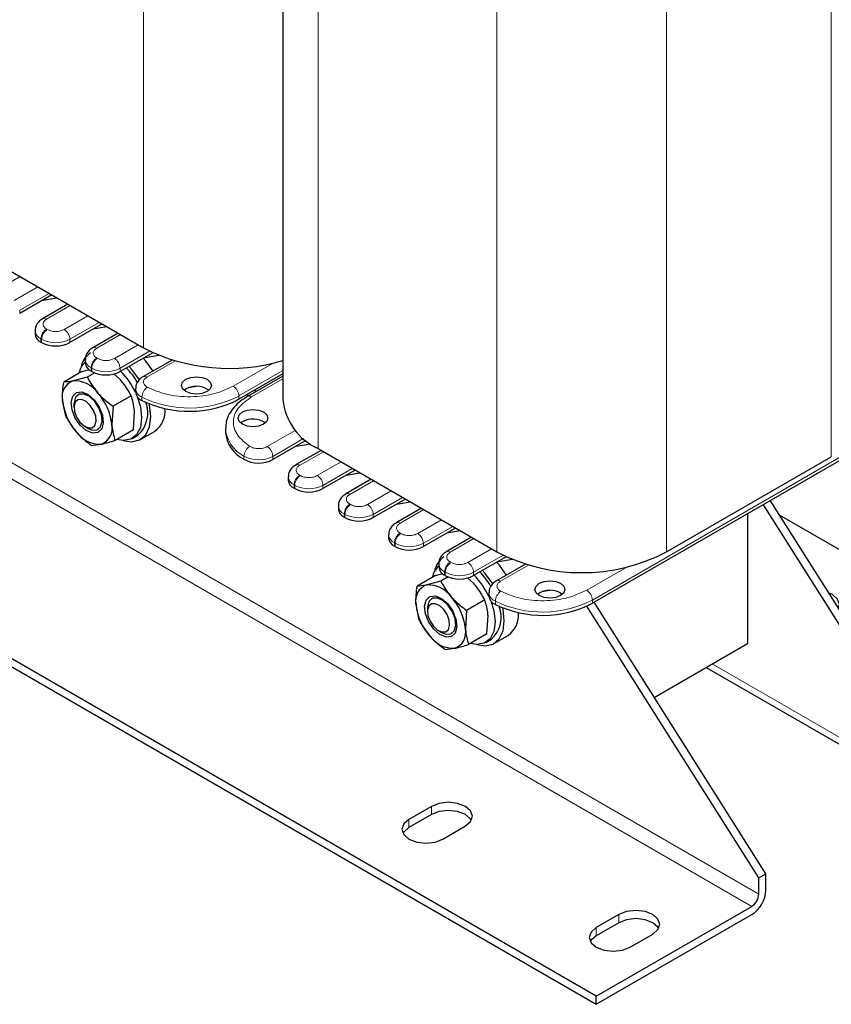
# Model space of a CAD drawing. Header units: millimetres. Extents: x 5 to 418, y 2 to 292.
# Tile 34 of 43: x 347 to 380, y 55 to 95. Entities that reach past the tile are written whole.
import ezdxf

# ---------------------------------------------------------------- set-up
doc = ezdxf.new("R2010")
doc.units = ezdxf.units.MM

msp = doc.modelspace()

# ---------------------------------------------------------------- linework, layer by layer
at = {"color": 7, "linetype": 'Continuous', "lineweight": 18}
for p, q in [((352.1383, 103.3394), (352.1383, 81.5416)), ((379.6589, 100.4044), (379.6589, 77.182)), ((359.1245, 99.7415), (359.1245, 77.5086)), ((373.0687, 96.6), (373.0687, 73.3775)), ((366.2805, 95.1753), (366.2805, 73.3775)), ((326.4138, 88.7487), (376.7598, 59.6846)), ((376.4769, 59.1947), (326.1309, 88.2588)), ((346.2552, 83.8439), (347.2027, 84.3909)), ((347.9098, 83.9827), (346.9623, 83.4357)), ((347.1886, 83.0438), (348.3624, 83.7214)), ((348.2634, 82.6846), (349.2109, 83.2316)), ((347.1886, 82.9131), (347.1886, 83.0438)), ((349.918, 82.8234), (348.9705, 82.2764)), ((349.1968, 81.8845), (350.3706, 82.5621)), ((348.2917, 82.2764), (348.2634, 82.2927)), ((350.2716, 81.5253), (351.2191, 82.0723)), ((348.0654, 81.8845), (348.0371, 81.9008)), ((348.0371, 81.7702), (348.0371, 81.9008)), ((348.0654, 81.7538), (348.0654, 81.8845)), ((349.1968, 81.7538), (349.1968, 81.8845)), ((351.9262, 81.6641), (350.9787, 81.1171)), ((351.2049, 80.7252), (352.3873, 81.4077)), ((350.2998, 81.1171), (350.2716, 81.1334)), ((352.2809, 80.3666), (353.4067, 81.0166)), ((357.3343, 80.9327), (355.7304, 80.0068)), ((350.0736, 80.7252), (350.0453, 80.7415)), ((350.0453, 80.6109), (350.0453, 80.7415)), ((350.0736, 80.5945), (350.0736, 80.7252)), ((351.2049, 80.5945), (351.2049, 80.7252)), ((357.7186, 80.632), (355.9567, 79.6149)), ((356.4658, 79.5822), (357.7186, 80.3055)), ((355.9567, 79.4842), (355.9567, 79.6149)), ((352.0777, 79.4394), (352.0777, 79.5701)), ((382.5439, 78.6352), (370.0988, 71.4508)), ((358.215, 78.2408), (357.0892, 77.5909)), ((357.3155, 77.1989), (358.5484, 77.9107)), ((358.3891, 76.8391), (359.3367, 77.3861)), ((356.1619, 77.0816), (356.1619, 77.2123)), ((357.3155, 77.0683), (357.3155, 77.1989)), ((360.0438, 76.9779), (359.0962, 76.4309)), ((358.4174, 76.4309), (358.3891, 76.4472)), ((359.3225, 76.039), (360.4964, 76.7166)), ((358.1912, 76.039), (358.1629, 76.0553)), ((358.1629, 75.9247), (358.1629, 76.0553)), ((358.1912, 75.9083), (358.1912, 76.039)), ((359.3225, 75.9083), (359.3225, 76.039)), ((360.3973, 75.6798), (361.3448, 76.2268)), ((362.052, 75.8186), (361.1044, 75.2716)), ((360.4256, 75.2716), (360.3973, 75.2879)), ((361.3307, 74.8797), (362.5045, 75.5573)), ((360.1993, 74.8797), (360.1711, 74.896)), ((360.1711, 74.7654), (360.1711, 74.896)), ((360.1993, 74.749), (360.1993, 74.8797)), ((361.3307, 74.749), (361.3307, 74.8797)), ((362.4055, 74.5205), (363.353, 75.0675)), ((364.0601, 74.6593), (363.1126, 74.1123)), ((362.4338, 74.1123), (362.4055, 74.1286)), ((363.3389, 73.7204), (364.5127, 74.398)), ((362.2075, 73.7204), (362.1792, 73.7367)), ((362.1792, 73.6061), (362.1792, 73.7367)), ((362.2075, 73.5897), (362.2075, 73.7204)), ((363.3389, 73.5897), (363.3389, 73.7204)), ((364.4137, 73.3612), (365.3612, 73.9082)), ((366.0683, 73.5), (365.1208, 72.953)), ((364.442, 72.953), (364.4137, 72.9693)), ((365.3471, 72.5611), (366.5294, 73.2437)), ((364.2157, 72.5611), (364.1874, 72.5774)), ((364.1874, 72.4468), (364.1874, 72.5774)), ((364.2157, 72.4304), (364.2157, 72.5611)), ((365.3471, 72.4304), (365.3471, 72.5611)), ((366.423, 72.2026), (367.5488, 72.8525)), ((371.4764, 72.7686), (369.8726, 71.8427)), ((366.2198, 71.2753), (366.2198, 71.406)), ((370.0988, 71.3201), (370.0988, 71.4508)), ((374.8928, 68.8938), (383.8026, 63.7503)), ((363.6642, 62.8685), (363.6642, 63.1951)), ((362.7591, 62.346), (362.7591, 62.6726)), ((371.1595, 58.5415), (371.1595, 58.8681)), ((370.2544, 58.019), (370.2544, 58.3456))]:
    msp.add_line(p, q, dxfattribs=at)
at = {"color": 7, "linetype": 'Continuous', "lineweight": 25}
for p, q in [((357.7186, 101.2318), (357.7186, 79.4679)), ((344.9824, 85.6726), (352.1383, 81.5416)), ((370.2544, 55.6025), (319.9084, 84.6666)), ((319.9084, 84.34), (370.2544, 55.2759)), ((348.4756, 83.6561), (347.1886, 82.9131)), ((348.1225, 83.4523), (348.6673, 83.5454)), ((349.1172, 83.2857), (348.1034, 82.7004)), ((350.4837, 82.4968), (349.1968, 81.7538)), ((350.6754, 82.3861), (350.1307, 82.293)), ((347.8028, 82.2274), (347.8028, 82.0967)), ((351.1254, 82.1264), (350.1116, 81.5411)), ((348.0654, 81.7538), (348.0371, 81.7702)), ((352.5104, 81.3482), (351.2049, 80.5945)), ((352.7584, 81.2396), (352.1389, 81.1337)), ((349.811, 81.0681), (349.811, 80.9374)), ((353.2827, 81.0532), (352.1209, 80.3825)), ((349.6766, 80.5917), (348.9484, 80.1713)), ((349.893, 80.3693), (349.3323, 80.2192)), ((349.6766, 80.5917), (349.9755, 80.6717)), ((350.1882, 80.5397), (349.893, 80.3693)), ((350.0736, 80.5945), (350.0453, 80.6109)), ((351.2246, 80.257), (350.9594, 80.5006)), ((357.7186, 80.5014), (355.9567, 79.4842)), ((357.7186, 80.4137), (356.3058, 79.5981)), ((354.261, 79.9939), (353.9318, 79.9376)), ((349.5351, 79.6717), (349.5264, 79.6667)), ((351.651, 79.6222), (350.9228, 79.2018)), ((351.8203, 79.9094), (351.8203, 79.7788)), ((356.3575, 79.6279), (356.2816, 79.6718)), ((356.6404, 79.7912), (356.5644, 79.8351)), ((349.0335, 78.8058), (348.9025, 79.4375)), ((349.3607, 79.3004), (349.3607, 79.1602)), ((350.9228, 79.2018), (350.8769, 78.468)), ((351.7362, 78.2567), (351.782, 78.9905)), ((356.0981, 78.5862), (356.0276, 78.5372)), ((382.5439, 78.5045), (370.0988, 71.3201)), ((349.8048, 78.3908), (349.9263, 78.3207)), ((350.3263, 78.281), (350.335, 78.286)), ((351.7362, 78.2567), (351.0079, 77.8363)), ((351.6947, 77.9163), (351.921, 78.047)), ((352.021, 77.8738), (352.5867, 78.2003)), ((355.4194, 78.3086), (355.4194, 78.178)), ((350.0633, 77.6383), (350.4472, 77.6862)), ((358.6419, 77.834), (357.3155, 77.0683)), ((358.2483, 77.6068), (358.8168, 77.704)), ((359.243, 77.4402), (358.2292, 76.855)), ((359.1245, 77.5086), (366.2805, 73.3775)), ((373.0687, 73.3775), (379.6589, 77.182)), ((360.6095, 76.6513), (359.3225, 75.9083)), ((360.2565, 76.4475), (360.8012, 76.5406)), ((357.9286, 76.3819), (357.9286, 76.2512)), ((361.2511, 76.2809), (360.2373, 75.6957)), ((358.1912, 75.9083), (358.1629, 75.9247)), ((362.6177, 75.492), (361.3307, 74.749)), ((362.2647, 75.2882), (362.8094, 75.3813)), ((376.9278, 75.2624), (383.8026, 64.4035)), ((377.2107, 75.4257), (384.0854, 64.5668)), ((359.9367, 75.2226), (359.9367, 75.0919)), ((363.2593, 75.1216), (362.2455, 74.5364)), ((376.3072, 74.9042), (376.3072, 69.7103)), ((377.5689, 74.8598), (390.5908, 67.3424)), ((360.1993, 74.749), (360.1711, 74.7654)), ((364.6259, 74.3327), (363.3389, 73.5897)), ((364.8176, 74.222), (364.2729, 74.1289)), ((361.9449, 74.0633), (361.9449, 73.9326)), ((365.2675, 73.9623), (364.2537, 73.3771)), ((362.2075, 73.5897), (362.1792, 73.6061)), ((363.9531, 72.904), (363.9531, 72.7733)), ((366.6525, 73.1841), (365.3471, 72.4304)), ((367.4249, 72.8891), (366.263, 72.2184)), ((366.9006, 73.0755), (366.281, 72.9696)), ((363.8188, 72.4276), (364.1176, 72.5076)), ((363.8188, 72.4276), (363.0905, 72.0072)), ((364.0351, 72.2052), (363.4744, 72.0551)), ((364.3303, 72.3756), (364.0351, 72.2052)), ((364.2157, 72.4304), (364.1874, 72.4468)), ((365.3667, 72.0929), (365.1016, 72.3366)), ((365.9624, 71.7453), (365.9624, 71.6147)), ((368.4031, 71.8298), (368.0739, 71.7735)), ((363.6772, 71.5076), (363.6685, 71.5026)), ((365.7932, 71.4581), (365.0649, 71.0377)), ((377.0426, 60.5011), (370.1679, 71.36)), ((363.1756, 70.6417), (363.0447, 71.2734)), ((363.5028, 71.1364), (363.5028, 70.9961)), ((365.0649, 71.0377), (365.0191, 70.3039)), ((376.7598, 60.3378), (369.8791, 71.206)), ((365.8783, 70.0926), (365.9242, 70.8264)), ((363.9469, 70.2268), (364.0684, 70.1566)), ((364.4685, 70.117), (364.4771, 70.122)), ((365.8783, 70.0926), (365.15, 69.6722)), ((365.8369, 69.7523), (366.0632, 69.8829)), ((366.1631, 69.7097), (366.7288, 70.0362)), ((364.2054, 69.4742), (364.5893, 69.5222)), ((372.576, 67.5563), (376.3072, 69.7103)), ((374.6584, 68.7585), (383.9683, 63.384)), ((363.6642, 63.1951), (362.7591, 62.6726)), ((363.6642, 62.8685), (362.7591, 62.346)), ((364.1167, 61.8888), (365.0218, 62.4113)), ((376.7598, 60.3378), (377.0426, 60.5011)), ((376.7598, 59.6846), (376.7598, 60.3378)), ((377.0426, 59.8478), (377.0426, 60.5011)), ((370.2544, 55.6025), (376.4769, 59.1947)), ((370.2544, 55.2759), (376.4769, 58.8681)), ((371.1595, 58.8681), (370.2544, 58.3456)), ((371.1595, 58.5415), (370.2544, 58.019)), ((371.612, 57.5619), (372.5171, 58.0844)), ((370.2544, 55.2759), (370.2544, 55.6025))]:
    msp.add_line(p, q, dxfattribs=at)
at = {"color": 7, "linetype": 'Continuous', "lineweight": 25, "flags": 128}
for points in [[(351.9752, 80.2606), (351.6717, 80.6802), (351.5631, 80.8013)], [(352.5236, 80.615), (352.2374, 81.0068), (352.1255, 81.1314)], [(354.6839, 79.7945), (354.4892, 79.7194), (354.2596, 79.6931), (354.03, 79.7194), (353.8354, 79.7945), (353.7053, 79.9069), (353.6596, 80.0394), (353.7053, 80.172), (353.8354, 80.2844), (354.03, 80.3594), (354.2596, 80.3858), (354.4892, 80.3594), (354.6839, 80.2844), (354.814, 80.172), (354.8596, 80.0394), (354.814, 79.9069), (354.6839, 79.7945)], [(350.1694, 79.4614), (350.3701, 79.1709), (350.4978, 78.8472), (350.5329, 78.5396), (350.47, 78.2948), (350.3188, 78.1502), (350.1023, 78.1278), (349.8534, 78.231), (349.6101, 78.444), (349.4093, 78.7345), (349.2817, 79.0583), (349.2466, 79.3659), (349.3094, 79.6106), (349.4606, 79.7552), (349.6771, 79.7776), (349.926, 79.6745), (350.1694, 79.4614)], [(350.3607, 79.1416), (350.1889, 79.4009), (349.9772, 79.5951), (349.7577, 79.6948), (349.5639, 79.6847), (349.4253, 79.5663), (349.363, 79.3578), (349.3607, 79.3004)], [(351.8913, 79.5885), (352.0161, 79.1843), (352.0676, 78.7405), (352.0161, 78.3561), (351.8656, 78.0625), (351.6283, 77.8833), (351.3236, 77.833), (351.0803, 77.8781)], [(350.1459, 79.0355), (350.0111, 79.239), (349.8448, 79.3916), (349.6725, 79.4698), (349.5203, 79.4619), (349.4114, 79.369), (349.3625, 79.2053), (349.3809, 78.9956), (349.4638, 78.772), (349.5987, 78.5684), (349.7649, 78.4159), (349.9373, 78.3377), (350.0895, 78.3456), (350.1983, 78.4385), (350.2473, 78.6022), (350.2289, 78.8119), (350.1459, 79.0355)], [(352.4353, 78.7894), (352.3829, 79.2603), (352.3737, 79.3019)], [(349.9263, 78.3207), (350.095, 78.253), (350.2888, 78.2631), (350.4274, 78.3814), (350.4897, 78.5899), (350.4663, 78.8569), (350.3607, 79.1416)], [(356.0981, 78.9781), (356.2928, 79.0532), (356.5224, 79.0796), (356.752, 79.0532), (356.9466, 78.9781), (357.0767, 78.8657), (357.1224, 78.7332), (357.0767, 78.6006), (356.9466, 78.4883), (356.752, 78.4132), (356.5224, 78.3868), (356.2928, 78.4132), (356.0981, 78.4883), (355.9681, 78.6006), (355.9224, 78.7332), (355.9681, 78.8657), (356.0981, 78.9781)], [(351.3341, 77.8326), (351.6717, 77.7803), (351.9864, 77.8551), (352.2294, 78.0598), (352.3829, 78.3791), (352.4353, 78.7894)], [(366.6657, 72.4509), (366.3795, 72.8427), (366.2676, 72.9673)], [(366.1173, 72.0965), (365.8139, 72.5162), (365.7053, 72.6372)], [(368.826, 71.6304), (368.6314, 71.5553), (368.4018, 71.529), (368.1722, 71.5553), (367.9775, 71.6304), (367.8474, 71.7428), (367.8018, 71.8754), (367.8474, 72.0079), (367.9775, 72.1203), (368.1722, 72.1954), (368.4018, 72.2217), (368.6314, 72.1954), (368.826, 72.1203), (368.9561, 72.0079), (369.0018, 71.8754), (368.9561, 71.7428), (368.826, 71.6304)], [(379.9399, 71.1142), (379.9825, 71.2775), (379.9094, 71.4896), (379.7013, 71.6694), (379.5418, 71.7436)], [(364.3115, 71.2973), (364.5123, 71.0068), (364.6399, 70.6831), (364.675, 70.3755), (364.6122, 70.1307), (364.461, 69.9862), (364.2445, 69.9637), (363.9956, 70.0669), (363.7522, 70.28), (363.5514, 70.5705), (363.4238, 70.8942), (363.3887, 71.2018), (363.4516, 71.4466), (363.6027, 71.5911), (363.8193, 71.6135), (364.0681, 71.5104), (364.3115, 71.2973)], [(364.5028, 70.9776), (364.3311, 71.2368), (364.1193, 71.431), (363.8999, 71.5307), (363.7061, 71.5206), (363.5674, 71.4023), (363.5051, 71.1938), (363.5028, 71.1364)], [(366.0335, 71.4244), (366.1582, 71.0202), (366.2097, 70.5764), (366.1582, 70.1921), (366.0077, 69.8984), (365.7705, 69.7192), (365.4657, 69.669), (365.2225, 69.714)], [(364.2881, 70.8714), (364.1532, 71.075), (363.9869, 71.2275), (363.8146, 71.3057), (363.6624, 71.2978), (363.5536, 71.2049), (363.5046, 71.0412), (363.523, 70.8315), (363.6059, 70.6079), (363.7408, 70.4044), (363.9071, 70.2518), (364.0794, 70.1736), (364.2316, 70.1815), (364.3404, 70.2744), (364.3894, 70.4382), (364.371, 70.6478), (364.2881, 70.8714)], [(364.0684, 70.1566), (364.2371, 70.0889), (364.4309, 70.099), (364.5695, 70.2173), (364.6319, 70.4258), (364.6085, 70.6928), (364.5028, 70.9776)], [(366.5774, 70.6254), (366.525, 71.0962), (366.5158, 71.1379)], [(365.4762, 69.6685), (365.8139, 69.6162), (366.1285, 69.691), (366.3716, 69.8957), (366.525, 70.215), (366.5774, 70.6254)], [(365.0218, 62.4113), (365.2299, 62.5911), (365.303, 62.8032), (365.2299, 63.0153), (365.0218, 63.1951), (364.7104, 63.3152), (364.343, 63.3574), (363.9756, 63.3152), (363.6642, 63.1951)], [(362.7591, 62.6726), (362.551, 62.4928), (362.4779, 62.2807), (362.551, 62.0686), (362.7591, 61.8888), (363.0705, 61.7687), (363.4379, 61.7265), (363.8053, 61.7687), (364.1167, 61.8888)], [(365.2604, 62.6399), (365.2299, 62.6887), (365.0218, 62.8685), (364.7104, 62.9886), (364.343, 63.0308), (363.9756, 62.9886), (363.6642, 62.8685)], [(362.7591, 62.346), (362.551, 62.1662), (362.5205, 62.1174)], [(372.5171, 58.0844), (372.7252, 58.2641), (372.7983, 58.4762), (372.7252, 58.6883), (372.5171, 58.8681), (372.2057, 58.9882), (371.8383, 59.0304), (371.4709, 58.9882), (371.1595, 58.8681)], [(372.7557, 58.3129), (372.7252, 58.3617), (372.5171, 58.5415), (372.2057, 58.6616), (371.8383, 58.7038), (371.4709, 58.6616), (371.1595, 58.5415)], [(370.2544, 58.3456), (370.0463, 58.1658), (369.9732, 57.9537), (370.0463, 57.7416), (370.2544, 57.5619), (370.5658, 57.4417), (370.9332, 57.3995), (371.3006, 57.4417), (371.612, 57.5619)], [(370.2544, 58.019), (370.0463, 57.8392), (370.0158, 57.7904)]]:
    msp.add_lwpolyline(points, dxfattribs=at)
at = {"color": 7, "linetype": 'Continuous', "lineweight": 18}
for centre, radius, start, end in [((348.1695, 82.5535), 0.1612, 54.40922, 114.00008), ((348.204, 82.2683), 0.4036, 186.28191, 245.57398), ((348.5284, 81.8784), 0.4918, 122.60548, 177.39452), ((348.5567, 81.8621), 0.4918, 122.60548, 177.39452), ((348.7055, 81.8621), 0.4918, 2.60548, 57.39452), ((348.6311, 82.9762), 1.2296, 242.60967, 297.39033), ((350.1777, 81.3942), 0.1612, 54.40922, 114.00008), ((350.2122, 81.109), 0.4036, 186.28191, 245.57398), ((350.5366, 80.7191), 0.4918, 122.60548, 177.39452), ((350.5648, 80.7028), 0.4918, 122.60548, 177.39452), ((350.7137, 80.7028), 0.4918, 2.60548, 57.39452), ((350.6393, 81.8169), 1.2296, 242.60967, 297.39033), ((352.187, 80.2355), 0.1612, 54.40922, 114.00008), ((355.4654, 79.5925), 0.4918, 2.60548, 57.39452), ((352.2149, 79.9412), 0.3957, 184.23593, 249.71104), ((352.5871, 79.5494), 0.5098, 124.99154, 177.68183), ((353.9725, 83.461), 4.3278, 244.03467, 297.28885), ((356.372, 79.4511), 0.1612, 54.40901, 114.0025), ((356.7652, 78.4171), 1.3474, 183.30321, 243.40484), ((356.6368, 77.1882), 0.4755, 120.27912, 177.10046), ((356.8242, 77.1766), 0.4918, 2.60548, 57.39452), ((356.7511, 78.2824), 1.2216, 241.16341, 297.51307), ((358.2953, 76.708), 0.1612, 54.40922, 114.00008), ((358.6541, 76.033), 0.4918, 122.60548, 177.39452), ((358.6824, 76.0166), 0.4918, 122.60548, 177.39452), ((358.8313, 76.0166), 0.4918, 2.60548, 57.39452), ((358.3298, 76.4228), 0.4036, 186.28191, 245.57398), ((358.7568, 77.1308), 1.2296, 242.60967, 297.39033), ((360.3035, 75.5487), 0.1612, 54.40922, 114.00008), ((360.6623, 74.8737), 0.4918, 122.60548, 177.39452), ((360.6906, 74.8573), 0.4918, 122.60548, 177.39452), ((360.8394, 74.8573), 0.4918, 2.60548, 57.39452), ((360.338, 75.2635), 0.4036, 186.28191, 245.57398), ((360.765, 75.9715), 1.2296, 242.60967, 297.39033), ((362.3117, 74.3894), 0.1612, 54.40922, 114.00008), ((362.6705, 73.7144), 0.4918, 122.60548, 177.39452), ((362.6988, 73.698), 0.4918, 122.60548, 177.39452), ((362.8476, 73.698), 0.4918, 2.60548, 57.39452), ((362.3461, 74.1042), 0.4036, 186.28191, 245.57398), ((362.7732, 74.8122), 1.2296, 242.60967, 297.39033), ((364.3199, 73.2301), 0.1612, 54.40922, 114.00008), ((364.3543, 72.9449), 0.4036, 186.28191, 245.57398), ((364.6787, 72.5551), 0.4918, 122.60548, 177.39452), ((364.707, 72.5387), 0.4918, 122.60548, 177.39452), ((364.8558, 72.5387), 0.4918, 2.60548, 57.39452), ((364.7814, 73.6529), 1.2296, 242.60967, 297.39033), ((366.3292, 72.0715), 0.1612, 54.40922, 114.00008), ((366.357, 71.7771), 0.3957, 184.23593, 249.71104), ((366.7292, 71.3854), 0.5098, 124.99154, 177.68183), ((369.6076, 71.4284), 0.4918, 2.60548, 57.39452), ((368.1146, 75.2969), 4.3278, 244.03467, 297.28885)]:
    msp.add_arc(centre, radius, start, end, dxfattribs=at)
at = {"color": 7, "linetype": 'Continuous', "lineweight": 25}
for centre, radius, start, end in [((348.2032, 82.1366), 0.4024, 185.6948, 245.62534), ((348.6311, 82.8456), 1.2296, 242.60967, 297.39033), ((350.4662, 80.6318), 0.8347, 122.22073, 170.90842), ((355.563, 88.2653), 7.5457, 243.00796, 286.59912), ((350.3612, 80.3656), 0.8215, 132.0462, 169.08125), ((350.2113, 80.9773), 0.4024, 185.6948, 245.62534), ((350.6393, 81.6863), 1.2296, 242.60967, 297.39033), ((349.1153, 78.5086), 2.9778, 24.65273, 44.82047), ((349.3751, 78.669), 2.933, 30.54481, 44.86756), ((349.5542, 79.5882), 0.6689, 109.37828, 193.02431), ((349.3818, 79.0725), 1.1478, 35.22117, 92.47338), ((354.2596, 79.1726), 0.8335, 53.59148, 126.40852), ((348.6667, 78.2511), 2.2208, 5.60526, 41.9089), ((352.2155, 79.8112), 0.3966, 184.69617, 249.66164), ((351.1127, 79.6544), 2.2208, 185.60526, 221.9089), ((351.1206, 78.9302), 1.192, 312.18418, 21.31071), ((353.9725, 83.3303), 4.3278, 244.03467, 297.28885), ((360.118, 79.7055), 2.4111, 185.65338, 245.66676), ((352.0096, 79.013), 0.9967, 305.37932, 5.93286), ((350.2252, 78.3172), 0.6689, 289.37828, 13.02431), ((356.5183, 77.8228), 0.8713, 55.07245, 118.82932), ((350.3976, 78.833), 1.1478, 215.22117, 272.47338), ((356.7729, 78.295), 1.3585, 184.94255, 243.27273), ((356.7511, 78.1518), 1.2216, 241.16341, 297.51307), ((358.3289, 76.2912), 0.4024, 185.6948, 245.62534), ((358.7568, 77.0001), 1.2296, 242.60967, 297.39033), ((360.3371, 75.1319), 0.4024, 185.6948, 245.62534), ((360.765, 75.8408), 1.2296, 242.60967, 297.39033), ((362.3453, 73.9726), 0.4024, 185.6948, 245.62534), ((362.7732, 74.6815), 1.2296, 242.60967, 297.39033), ((369.6746, 79.8922), 7.3458, 242.48054, 297.51946), ((364.6084, 72.4677), 0.8347, 122.22073, 170.90842), ((364.5033, 72.2015), 0.8215, 132.0462, 169.08125), ((364.3535, 72.8133), 0.4024, 185.6948, 245.62534), ((363.5172, 70.505), 2.933, 30.54481, 44.86756), ((364.7814, 73.5222), 1.2296, 242.60967, 297.39033), ((363.2575, 70.3445), 2.9778, 24.65273, 44.82047), ((363.6963, 71.4241), 0.6689, 109.37828, 193.02431), ((363.5239, 70.9084), 1.1478, 35.22117, 92.47338), ((368.4018, 71.0085), 0.8335, 53.59148, 126.40852), ((362.8088, 70.087), 2.2208, 5.60526, 41.9089), ((366.3576, 71.6472), 0.3966, 184.69617, 249.66164), ((368.1146, 75.1663), 4.3278, 244.03467, 297.28885), ((365.2549, 71.4903), 2.2208, 185.60526, 221.9089), ((365.2627, 70.7661), 1.192, 312.18418, 21.31071), ((366.1517, 70.8489), 0.9967, 305.37932, 5.93286), ((364.3674, 70.1532), 0.6689, 289.37828, 13.02431), ((364.5398, 70.6689), 1.1478, 215.22117, 272.47338), ((375.8144, 59.9037), 1.2294, 302.60548, 357.39452), ((376.1457, 59.7125), 0.6147, 302.60548, 357.39452)]:
    msp.add_arc(centre, radius, start, end, dxfattribs=at)
for points, knots in [([(348.1072, 82.6961), (348.0774, 82.68), (347.9911, 82.6334), (347.8855, 82.5137), (347.8067, 82.3632), (347.8109, 82.2609), (347.8125, 82.2231)], [0, 0, 0, 0, 0.1672827, 0.4844108, 0.8094957, 1, 1, 1, 1]), ([(350.1154, 81.5368), (350.0856, 81.5207), (349.9993, 81.4741), (349.8937, 81.3544), (349.8149, 81.2039), (349.8191, 81.1016), (349.8207, 81.0638)], [0, 0, 0, 0, 0.1672827, 0.4844108, 0.8094957, 1, 1, 1, 1]), ([(349.893, 80.3693), (349.9146, 80.328), (350.0298, 80.1078), (350.1896, 79.9019), (350.3195, 79.7345)], [0, 0, 0, 0, 0.1873629, 1, 1, 1, 1]), ([(352.1247, 80.3782), (352.0949, 80.3621), (352.0086, 80.3154), (351.9032, 80.1957), (351.8249, 80.0475), (351.8288, 79.9477), (351.8301, 79.9123)], [0, 0, 0, 0, 0.1693291, 0.4903366, 0.8193982, 1, 1, 1, 1]), ([(348.9025, 79.4375), (348.9016, 79.4537), (348.8885, 79.685), (348.9195, 79.937), (348.9484, 80.1713)], [0, 0, 0, 0, 0.0701742, 1, 1, 1, 1]), ([(349.3323, 80.2192), (349.3212, 80.2169), (349.1629, 80.1842), (349.0517, 80.1775), (348.9484, 80.1713)], [0, 0, 0, 0, 0.0701742, 1, 1, 1, 1]), ([(351.651, 79.6222), (351.5542, 79.795), (351.4312, 80.0146), (351.2609, 80.2144), (351.2246, 80.257)], [0, 0, 0, 0, 0.786664, 1, 1, 1, 1]), ([(350.3195, 79.7345), (350.3574, 79.6928), (350.5355, 79.4976), (350.7523, 79.332), (350.9228, 79.2018)], [0, 0, 0, 0, 0.213336, 1, 1, 1, 1]), ([(351.782, 78.9905), (351.7809, 79.0066), (351.7653, 79.2364), (351.7061, 79.4363), (351.651, 79.6222)], [0, 0, 0, 0, 0.0701742, 1, 1, 1, 1]), ([(356.3075, 79.5969), (356.211, 79.5371), (356.0077, 79.411), (355.7591, 79.1751), (355.5622, 78.8972), (355.4409, 78.615), (355.4346, 78.4255), (355.432, 78.3468)], [0, 0, 0, 0, 0.1910416, 0.4026793, 0.6189639, 0.8418885, 1, 1, 1, 1]), ([(349.0335, 78.8058), (349.0551, 78.7645), (349.1703, 78.5444), (349.3301, 78.3384), (349.46, 78.171)], [0, 0, 0, 0, 0.1873629, 1, 1, 1, 1]), ([(350.8769, 78.468), (350.878, 78.4518), (350.8936, 78.222), (350.9529, 78.0221), (351.0079, 77.8363)], [0, 0, 0, 0, 0.0701742, 1, 1, 1, 1]), ([(349.46, 78.171), (349.498, 78.1293), (349.676, 77.9341), (349.8928, 77.7685), (350.0633, 77.6383)], [0, 0, 0, 0, 0.213336, 1, 1, 1, 1]), ([(350.4472, 77.6862), (350.4585, 77.6886), (350.6192, 77.7228), (350.8206, 77.7816), (351.0079, 77.8363)], [0, 0, 0, 0, 0.0701742, 1, 1, 1, 1]), ([(358.233, 76.8506), (358.2031, 76.8345), (358.1168, 76.7879), (358.0113, 76.6682), (357.9325, 76.5177), (357.9367, 76.4155), (357.9382, 76.3777)], [0, 0, 0, 0, 0.1672827, 0.4844108, 0.8094957, 1, 1, 1, 1]), ([(360.2411, 75.6913), (360.2113, 75.6752), (360.125, 75.6286), (360.0195, 75.5089), (359.9407, 75.3584), (359.9449, 75.2562), (359.9464, 75.2184)], [0, 0, 0, 0, 0.1672827, 0.4844108, 0.8094957, 1, 1, 1, 1]), ([(362.2493, 74.532), (362.2195, 74.5159), (362.1332, 74.4693), (362.0276, 74.3496), (361.9488, 74.1991), (361.953, 74.0969), (361.9546, 74.0591)], [0, 0, 0, 0, 0.1672827, 0.4844108, 0.8094957, 1, 1, 1, 1]), ([(364.2575, 73.3727), (364.2277, 73.3566), (364.1414, 73.31), (364.0358, 73.1903), (363.957, 73.0398), (363.9612, 72.9376), (363.9628, 72.8998)], [0, 0, 0, 0, 0.1672827, 0.4844108, 0.8094957, 1, 1, 1, 1]), ([(364.0351, 72.2052), (364.0567, 72.1639), (364.172, 71.9438), (364.3318, 71.7378), (364.4616, 71.5704)], [0, 0, 0, 0, 0.1873629, 1, 1, 1, 1]), ([(366.2668, 72.2141), (366.237, 72.198), (366.1507, 72.1514), (366.0453, 72.0316), (365.967, 71.8834), (365.9709, 71.7836), (365.9723, 71.7482)], [0, 0, 0, 0, 0.1693291, 0.4903366, 0.8193982, 1, 1, 1, 1]), ([(363.0447, 71.2734), (363.0437, 71.2896), (363.0306, 71.5209), (363.0616, 71.7729), (363.0905, 72.0072)], [0, 0, 0, 0, 0.0701742, 1, 1, 1, 1]), ([(363.4744, 72.0551), (363.4633, 72.0528), (363.3051, 72.0201), (363.1939, 72.0134), (363.0905, 72.0072)], [0, 0, 0, 0, 0.0701742, 1, 1, 1, 1]), ([(365.7932, 71.4581), (365.6964, 71.6309), (365.5734, 71.8506), (365.403, 72.0503), (365.3667, 72.0929)], [0, 0, 0, 0, 0.786664, 1, 1, 1, 1]), ([(364.4616, 71.5704), (364.4996, 71.5287), (364.6776, 71.3335), (364.8944, 71.1679), (365.0649, 71.0377)], [0, 0, 0, 0, 0.213336, 1, 1, 1, 1]), ([(365.9242, 70.8264), (365.9231, 70.8425), (365.9074, 71.0724), (365.8482, 71.2722), (365.7932, 71.4581)], [0, 0, 0, 0, 0.0701742, 1, 1, 1, 1]), ([(363.1756, 70.6417), (363.1972, 70.6004), (363.3125, 70.3803), (363.4723, 70.1743), (363.6021, 70.0069)], [0, 0, 0, 0, 0.1873629, 1, 1, 1, 1]), ([(365.0191, 70.3039), (365.0202, 70.2878), (365.0358, 70.0579), (365.095, 69.8581), (365.15, 69.6722)], [0, 0, 0, 0, 0.0701742, 1, 1, 1, 1]), ([(363.6021, 70.0069), (363.6401, 69.9653), (363.8182, 69.77), (364.0349, 69.6044), (364.2054, 69.4742)], [0, 0, 0, 0, 0.213336, 1, 1, 1, 1]), ([(364.5893, 69.5222), (364.6006, 69.5246), (364.7613, 69.5587), (364.9628, 69.6175), (365.15, 69.6722)], [0, 0, 0, 0, 0.0701742, 1, 1, 1, 1])]:
    msp.add_open_spline(points, degree=3, knots=knots, dxfattribs=at)
at = {"color": 7, "linetype": 'Continuous', "lineweight": 18}
for points, knots in [([(348.2634, 82.2927), (348.2252, 82.32), (348.1664, 82.3621), (348.1296, 82.4321), (348.1194, 82.4886), (348.1295, 82.5451), (348.1664, 82.6152), (348.2252, 82.6573), (348.2634, 82.6846)], [0, 0, 0, 0, 0.23944295, 0.36957878, 0.49999987, 0.63013583, 0.76055705, 1, 1, 1, 1]), ([(348.9705, 82.2764), (348.9232, 82.2544), (348.8503, 82.2204), (348.729, 82.1991), (348.6311, 82.1933), (348.5332, 82.1991), (348.4119, 82.2204), (348.3389, 82.2544), (348.2917, 82.2764)], [0, 0, 0, 0, 0.2394429, 0.3695788, 0.4999999, 0.6301358, 0.7605571, 1, 1, 1, 1]), ([(350.2716, 81.1334), (350.2334, 81.1607), (350.1746, 81.2028), (350.1377, 81.2728), (350.1276, 81.3293), (350.1377, 81.3858), (350.1745, 81.4559), (350.2334, 81.498), (350.2716, 81.5253)], [0, 0, 0, 0, 0.2394429, 0.3695788, 0.4999999, 0.6301358, 0.7605571, 1, 1, 1, 1]), ([(350.9787, 81.1171), (350.9314, 81.0951), (350.8585, 81.0611), (350.7372, 81.0398), (350.6393, 81.034), (350.5414, 81.0398), (350.4201, 81.0611), (350.3471, 81.0951), (350.2998, 81.1171)], [0, 0, 0, 0, 0.2394429, 0.3695788, 0.4999999, 0.6301358, 0.7605571, 1, 1, 1, 1]), ([(352.2947, 79.9671), (352.2723, 79.9805), (352.2274, 80.0073), (352.1798, 80.0564), (352.1486, 80.1094), (352.1372, 80.1651), (352.1447, 80.221), (352.1722, 80.2747), (352.2163, 80.3249), (352.2594, 80.3527), (352.2809, 80.3666)], [0, 0, 0, 0, 0.1249292, 0.2499971, 0.3748613, 0.4999972, 0.6248613, 0.7499971, 0.8749293, 1, 1, 1, 1]), ([(355.7304, 80.0068), (355.4918, 79.8958), (354.996, 79.6653), (354.0276, 79.5533), (353.0522, 79.6429), (352.5408, 79.8618), (352.2947, 79.9671)], [0, 0, 0, 0, 0.2406183, 0.5, 0.7593817, 1, 1, 1, 1]), ([(356.3971, 77.5989), (356.2146, 77.7409), (355.8354, 78.0361), (355.6803, 78.5992), (355.8743, 79.1583), (356.2736, 79.4445), (356.4658, 79.5822)], [0, 0, 0, 0, 0.2406183, 0.5, 0.7593817, 1, 1, 1, 1]), ([(357.0892, 77.5909), (357.0651, 77.5785), (357.017, 77.5536), (356.9301, 77.5282), (356.8371, 77.5123), (356.7402, 77.5079), (356.6436, 77.5145), (356.5518, 77.5325), (356.4667, 77.56), (356.4203, 77.5859), (356.3971, 77.5989)], [0, 0, 0, 0, 0.12492916, 0.24999712, 0.37486129, 0.49999723, 0.62486128, 0.74999711, 0.8749293, 1, 1, 1, 1]), ([(358.3891, 76.4472), (358.351, 76.4745), (358.2922, 76.5166), (358.2553, 76.5867), (358.2452, 76.6431), (358.2553, 76.6997), (358.2921, 76.7697), (358.351, 76.8118), (358.3891, 76.8391)], [0, 0, 0, 0, 0.23944295, 0.36957878, 0.49999987, 0.63013583, 0.76055705, 1, 1, 1, 1]), ([(359.0962, 76.4309), (359.049, 76.4089), (358.9761, 76.3749), (358.8547, 76.3537), (358.7569, 76.3478), (358.659, 76.3536), (358.5376, 76.3749), (358.4647, 76.4089), (358.4174, 76.4309)], [0, 0, 0, 0, 0.2394429, 0.3695788, 0.4999999, 0.6301358, 0.7605571, 1, 1, 1, 1]), ([(360.3973, 75.2879), (360.3592, 75.3152), (360.3004, 75.3573), (360.2635, 75.4274), (360.2534, 75.4838), (360.2635, 75.5404), (360.3003, 75.6104), (360.3592, 75.6525), (360.3973, 75.6798)], [0, 0, 0, 0, 0.2394429, 0.3695788, 0.4999999, 0.6301358, 0.7605571, 1, 1, 1, 1]), ([(361.1044, 75.2716), (361.0572, 75.2496), (360.9843, 75.2156), (360.8629, 75.1944), (360.7651, 75.1885), (360.6672, 75.1943), (360.5458, 75.2156), (360.4729, 75.2496), (360.4256, 75.2716)], [0, 0, 0, 0, 0.2394429, 0.3695788, 0.4999999, 0.6301358, 0.7605571, 1, 1, 1, 1]), ([(362.4055, 74.1286), (362.3674, 74.1559), (362.3085, 74.198), (362.2717, 74.2681), (362.2615, 74.3245), (362.2717, 74.3811), (362.3085, 74.4511), (362.3674, 74.4932), (362.4055, 74.5205)], [0, 0, 0, 0, 0.23944295, 0.36957878, 0.49999987, 0.63013583, 0.76055705, 1, 1, 1, 1]), ([(363.1126, 74.1123), (363.0654, 74.0903), (362.9925, 74.0563), (362.8711, 74.0351), (362.7733, 74.0292), (362.6754, 74.035), (362.554, 74.0563), (362.481, 74.0903), (362.4338, 74.1123)], [0, 0, 0, 0, 0.2394429, 0.3695788, 0.4999999, 0.6301358, 0.7605571, 1, 1, 1, 1]), ([(364.4137, 72.9693), (364.3756, 72.9966), (364.3167, 73.0387), (364.2799, 73.1088), (364.2697, 73.1652), (364.2799, 73.2218), (364.3167, 73.2918), (364.3756, 73.3339), (364.4137, 73.3612)], [0, 0, 0, 0, 0.2394429, 0.3695788, 0.4999999, 0.6301358, 0.7605571, 1, 1, 1, 1]), ([(365.1208, 72.953), (365.0736, 72.931), (365.0006, 72.897), (364.8793, 72.8758), (364.7815, 72.8699), (364.6836, 72.8757), (364.5622, 72.897), (364.4892, 72.931), (364.442, 72.953)], [0, 0, 0, 0, 0.2394429, 0.3695788, 0.4999999, 0.6301358, 0.7605571, 1, 1, 1, 1]), ([(366.4369, 71.803), (366.4144, 71.8164), (366.3695, 71.8432), (366.322, 71.8923), (366.2907, 71.9453), (366.2794, 72.001), (366.2868, 72.057), (366.3144, 72.1107), (366.3585, 72.1609), (366.4015, 72.1887), (366.423, 72.2026)], [0, 0, 0, 0, 0.12492916, 0.24999712, 0.37486129, 0.49999723, 0.62486128, 0.74999711, 0.8749293, 1, 1, 1, 1]), ([(369.8726, 71.8427), (369.634, 71.7318), (369.1382, 71.5012), (368.1697, 71.3892), (367.1943, 71.4788), (366.6829, 71.6977), (366.4369, 71.803)], [0, 0, 0, 0, 0.2406183, 0.5, 0.7593817, 1, 1, 1, 1])]:
    msp.add_open_spline(points, degree=3, knots=knots, dxfattribs=at)

doc.saveas('drawing.dxf')
